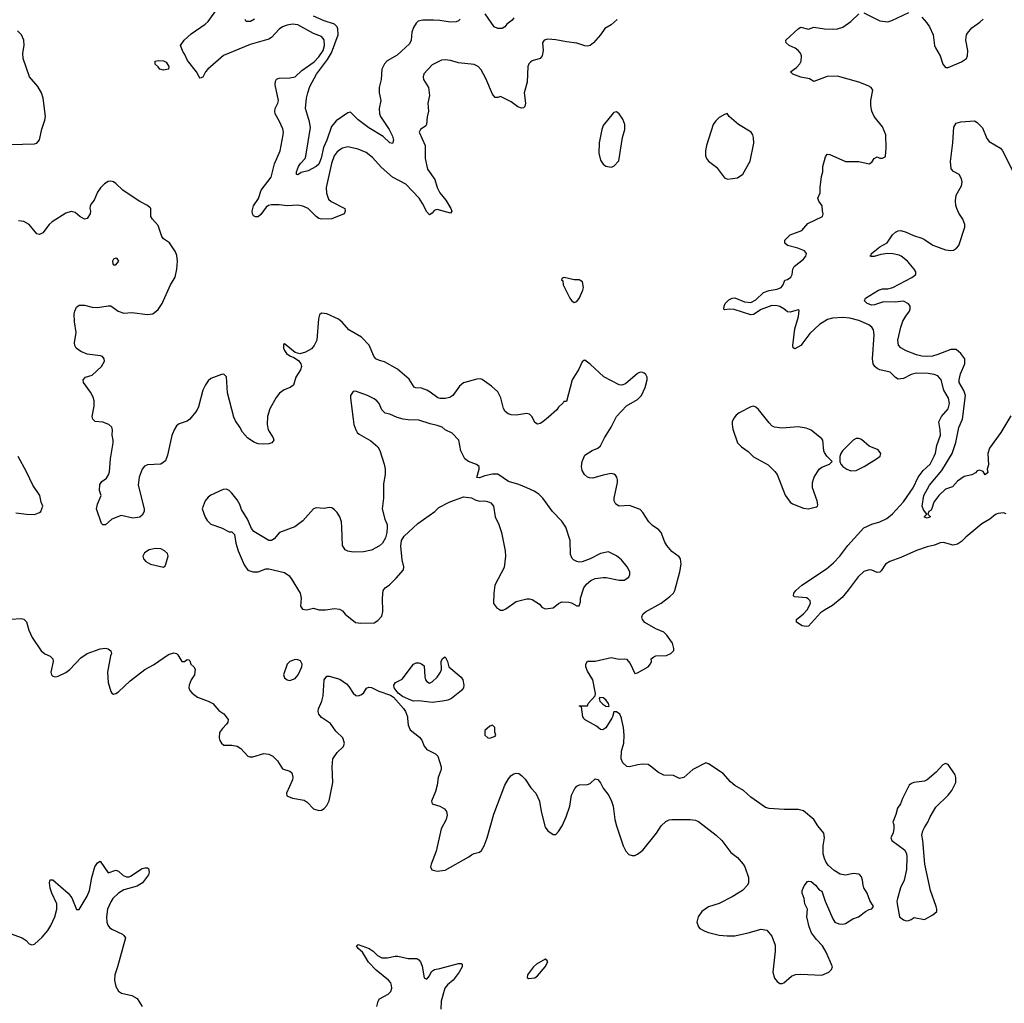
# Model space of a CAD drawing. Header units: inches. Extents: x 2134017 to 2292458, y 756222 to 916513.
# Tile 27 of 256: x 2201779 to 2209256, y 797834 to 805305. Entities that reach past the tile are written whole.
import ezdxf

# ---------------------------------------------------------------- set-up
doc = ezdxf.new("R2010")
doc.units = ezdxf.units.IN
doc.header["$MEASUREMENT"] = 0
doc.layers.add('C2709', color=7, linetype='Continuous')
doc.layers.add('C2800', color=7, linetype='Continuous')

msp = doc.modelspace()

# ---------------------------------------------------------------- linework, layer by layer
at = {"layer": 'C2709', "color": 5}
for points, elevation in [([(2203354.6, 800000), (2203362, 799990), (2203360.5, 799970), (2203350, 799953.2), (2203317.7, 799922.3), (2203295.8, 799890), (2203292.9, 799850), (2203298.3, 799830), (2203311.7, 799810), (2203330, 799794), (2203390, 799793.6), (2203430, 799786.5), (2203457, 799770), (2203510, 799712), (2203526.2, 799706.2), (2203550, 799705.5), (2203631.6, 799731.6), (2203670, 799727), (2203700.5, 799710), (2203736.4, 799676.4), (2203775.5, 799615.5), (2203830, 799596.3), (2203845.5, 799585.5), (2203852, 799552), (2203850.3, 799530), (2203804.4, 799430), (2203807.3, 799410), (2203850, 799392), (2203938, 799378), (2203962, 799362), (2204010, 799310.7), (2204050, 799298), (2204070, 799302), (2204090, 799314), (2204110, 799337.3), (2204128.5, 799371.5), (2204157.4, 799510), (2204151.2, 799630), (2204157.6, 799690), (2204190, 799739.1), (2204236.6, 799783.4), (2204246, 799810), (2204231.8, 799850), (2204180.3, 799900.4), (2204138, 799958), (2204077.8, 800000)], 320), ([(2204723.8, 800000), (2204727.5, 799947.5), (2204743.1, 799910), (2204815.8, 799855.8), (2204831.4, 799831.4), (2204850, 799787.7), (2204870, 799761.3), (2204937.3, 799730), (2204954.9, 799710), (2204980.3, 799630), (2204980.3, 799610), (2204955.3, 799550), (2204948.8, 799490), (2204936.9, 799443.1), (2204904.9, 799370), (2204911, 799350), (2204970, 799330.4), (2205004.9, 799310), (2205019.5, 799290), (2205023.9, 799263.9), (2205017.4, 799230), (2204980.4, 799159.6), (2204942.6, 798990), (2204902.6, 798890), (2204897.1, 798870), (2204907.4, 798847.4), (2204950, 798836.4), (2205010, 798844.9), (2205190, 798945.8), (2205210, 798960.9), (2205230, 798971.7), (2205270, 798981.3), (2205285.3, 798994.7), (2205306, 799030), (2205328.7, 799090), (2205380.3, 799270), (2205463.1, 799490), (2205490, 799538), (2205510, 799563), (2205530, 799576.4), (2205550, 799582.4), (2205570, 799578.4), (2205590, 799564.4), (2205616, 799536), (2205659.5, 799470), (2205697.6, 799430), (2205726.7, 799370), (2205739.5, 799290), (2205770, 799171.3), (2205790, 799142.8), (2205830, 799116), (2205850, 799116), (2205870, 799138), (2205897.5, 799182.5), (2205929.6, 799250.4), (2205955.8, 799330), (2205970, 799416), (2205993.9, 799466.1), (2206010, 799483), (2206030, 799494.4), (2206090, 799495.8), (2206110, 799504.4), (2206150, 799538.8), (2206170, 799534.8), (2206188.9, 799508.9), (2206210, 799466.8), (2206251.7, 799411.7), (2206272.7, 799370), (2206284.9, 799330), (2206298.7, 799230), (2206310, 799181), (2206360.7, 799030), (2206380.7, 798990), (2206404.9, 798964.9), (2206430, 798955.5), (2206450, 798955.5), (2206470, 798965.5), (2206510, 798998), (2206614.3, 799125.7), (2206650, 799180.7), (2206684.9, 799215.1), (2206710, 799228), (2206730, 799230.4), (2206869.6, 799230.4), (2206910, 799224.2), (2206934.6, 799214.6), (2207067.3, 799110), (2207110, 799070.7), (2207179.9, 798979.9), (2207230, 798940.7), (2207273.4, 798890), (2207285.5, 798870), (2207312.7, 798790), (2207313, 798750), (2207304.9, 798730), (2207268.6, 798691.4), (2207190, 798642), (2207090, 798592.3), (2207010, 798566.6), (2206958.8, 798530), (2206930.7, 798490), (2206922, 798450), (2206933.7, 798413.7), (2206943, 798403), (2206981.1, 798381.1), (2207010, 798370.7), (2207090.5, 798350.5), (2207150, 798345.5), (2207210, 798346), (2207310, 798368.2), (2207410, 798397.3), (2207451.3, 798390), (2207490, 798344.7), (2207514.6, 798274.6), (2207514.9, 798230), (2207499.1, 798070), (2207510, 798026), (2207530, 797998.8), (2207550, 797984.9), (2207570, 797984.9), (2207582, 797990), (2207640.5, 798039.5), (2207670, 798053.4), (2207710, 798056.3), (2207870, 798048.2), (2207922, 798070), (2207944, 798090), (2207951.9, 798111.9), (2207903.2, 798223.2), (2207874, 798270), (2207830, 798319), (2207792.7, 798370), (2207774.5, 798414.5), (2207756.2, 798490), (2207760.7, 798550), (2207740.7, 798590), (2207736.3, 798630), (2207720.5, 798670), (2207719.7, 798690), (2207734.7, 798725.3), (2207760.2, 798759.8), (2207770, 798762.8), (2207790, 798758), (2207823, 798730), (2207850, 798696), (2207870, 798684.7), (2207895.5, 798610), (2207954.4, 798474.4), (2207970, 798451), (2207998, 798438), (2208030, 798434.8), (2208050, 798440.7), (2208105.6, 798474.4), (2208149.6, 798490.4), (2208202, 798530), (2208230, 798546.8), (2208249, 798551), (2208262, 798570), (2208233.8, 798613.8), (2208215.1, 798670), (2208189.3, 798710), (2208182.7, 798730), (2208179.3, 798770), (2208170, 798795.3), (2208159, 798810), (2208150, 798816), (2208110, 798820.9), (2208050, 798807.3), (2208010, 798814.5), (2207963.5, 798843.5), (2207921.1, 798881.1), (2207903.9, 798903.9), (2207890, 798934), (2207881.1, 798970), (2207879.1, 799030), (2207889.6, 799090), (2207885.8, 799125.8), (2207840.7, 799180.7), (2207809.4, 799230), (2207730, 799296.9), (2207690, 799305.1), (2207585.1, 799305.1), (2207470, 799312.7), (2207441.5, 799321.5), (2207330, 799399), (2207274, 799450), (2207210, 799489.3), (2207177.2, 799517.2), (2207119.7, 799579.7), (2207010, 799652.3), (2206990, 799659.3), (2206891.3, 799610), (2206822, 799550), (2206790, 799541.2), (2206743.7, 799563.7), (2206670, 799567.3), (2206630, 799587.3), (2206570, 799636), (2206550, 799646.6), (2206510, 799649.6), (2206473.7, 799646.3), (2206410, 799629.6), (2206390, 799631.8), (2206359.7, 799659.7), (2206347.3, 799690), (2206349.8, 799749.8), (2206366, 799810), (2206369.8, 799870.2), (2206364.6, 799930), (2206350, 799997.2), (2206348.7, 800000)], 320), ([(2206275.2, 800000), (2206230, 799926), (2206206, 799910), (2206190, 799913.2), (2206160.1, 799940.1), (2206068, 799990), (2206061.7, 800000)], 320), ([(2201650, 798383.9), (2201798, 798330), (2201826.7, 798310), (2201850, 798284.4), (2201870, 798277.6), (2201890, 798283.7), (2201950, 798335.8), (2201992.5, 798387.5), (2202015.1, 798424.9), (2202044.9, 798490), (2202062, 798550), (2202061.9, 798590), (2202022.4, 798670), (2202011.1, 798708.9), (2202004, 798750), (2202010, 798770.7), (2202030, 798770.6), (2202147.6, 798670), (2202175, 798635), (2202210, 798547.3), (2202230, 798545.5), (2202290, 798646.7), (2202309.8, 798690), (2202325.5, 798790), (2202348.2, 798870), (2202370, 798900.7), (2202390, 798914), (2202450, 798825.5), (2202510, 798845.3), (2202530, 798837), (2202565.1, 798805.1), (2202590, 798793.4), (2202610, 798793.7), (2202621, 798799), (2202710, 798857.3), (2202730, 798864), (2202750, 798862.8), (2202757.1, 798857.1), (2202762, 798830), (2202757.1, 798810), (2202710.8, 798750), (2202670, 798724.2), (2202570, 798696.1), (2202530.1, 798669.9), (2202485.8, 798630), (2202470, 798605.6), (2202445.4, 798550), (2202436.8, 798490), (2202440.6, 798450), (2202447.7, 798427.7), (2202461.3, 798410), (2202478.1, 798398.1), (2202558.6, 798358.6), (2202570.3, 798350), (2202583.2, 798330), (2202522.2, 798110), (2202500.1, 798050), (2202499.1, 798010), (2202503.6, 797983.6), (2202510, 797962.4), (2202530, 797926.5), (2202550.6, 797910), (2202630, 797892.1), (2202670, 797871.3), (2202709.3, 797810)], 280), ([(2204489.8, 797810), (2204499.8, 797850), (2204512.3, 797867.7), (2204576.8, 797903.2), (2204596.2, 797923.8), (2204603.8, 797950), (2204602.4, 797970), (2204596.8, 797990), (2204579.8, 798010), (2204485.6, 798085.6), (2204426.5, 798146.5), (2204381.4, 798221.4), (2204349.6, 798250), (2204337, 798270), (2204350, 798281.6), (2204432.2, 798250), (2204464.2, 798230), (2204496.8, 798196.8), (2204530, 798178.5), (2204570, 798178.8), (2204630, 798191.2), (2204650, 798191.2), (2204730, 798175.4), (2204794.1, 798174.1), (2204810, 798164.4), (2204822, 798150), (2204834.9, 798114.9), (2204850, 798027.3), (2204870, 798018), (2204890, 798042), (2204905.3, 798074.7), (2204928.2, 798091.8), (2204970, 798098.7), (2205110, 798137.3), (2205130, 798137), (2205139.3, 798130), (2205139.1, 798110), (2205115.2, 798070), (2205070, 798010.8), (2205026.5, 797973.5), (2205007.7, 797950), (2204979.5, 797850), (2204976.3, 797790)], 280)]:
    msp.add_lwpolyline(points, dxfattribs=dict(at, elevation=elevation))
for points, elevation in [([(2205370, 799946), (2205350, 799938), (2205310, 799906), (2205311.6, 799871.6), (2205334, 799850), (2205350, 799846.8), (2205390, 799862), (2205394, 799870), (2205387.3, 799892.7), (2205386, 799930)], 340), ([(2208810, 799655.3), (2208790, 799644), (2208738.8, 799590), (2208670, 799532), (2208650, 799522), (2208568.7, 799511.3), (2208550, 799503.7), (2208534, 799490), (2208482, 799390), (2208468, 799350), (2208443.8, 799316.2), (2208433.2, 799266.8), (2208409.2, 799210), (2208415.8, 799190), (2208417.3, 799162.7), (2208412.1, 799127.9), (2208394, 799090), (2208400.7, 799070), (2208498.9, 798998.9), (2208512.2, 798972.2), (2208515.9, 798944.1), (2208513.4, 798850), (2208494.9, 798770), (2208468, 798710), (2208444, 798630), (2208438.8, 798610), (2208441, 798590), (2208461, 798490), (2208490, 798467.3), (2208510, 798460.7), (2208530, 798464), (2208548, 798470), (2208570, 798486), (2208650, 798471.3), (2208713.8, 798506.2), (2208742.7, 798530), (2208743.7, 798550), (2208738.4, 798570), (2208696.2, 798690), (2208652.7, 798890), (2208638, 799070), (2208629.4, 799110), (2208636.6, 799143.4), (2208648.7, 799168.7), (2208676, 799210), (2208693.2, 799250), (2208736.6, 799323.4), (2208830, 799416), (2208857.2, 799450), (2208888.7, 799510), (2208888.7, 799550), (2208882, 799570), (2208830, 799648)], 320), ([(2205770, 798168.7), (2205702.8, 798130), (2205680.7, 798110), (2205636, 798050), (2205632, 798030), (2205643.5, 798023.5), (2205690, 798027.3), (2205710, 798042.8), (2205770, 798111.3), (2205788.7, 798150), (2205782, 798162)], 320)]:
    msp.add_lwpolyline(points, close=True, dxfattribs=dict(at, elevation=elevation))
at = {"layer": 'C2800', "color": 5}
for points, elevation in [([(2206314.6, 805305.4), (2206270, 805265.4), (2206222, 805238), (2206188.5, 805190), (2206137.1, 805130), (2206110.7, 805110), (2206090, 805103.5), (2206070, 805105.7), (2206010, 805125.5), (2205930, 805135.7), (2205850, 805153), (2205790, 805157.6), (2205760.7, 805150), (2205748.9, 805130), (2205754.3, 805070), (2205746.5, 805030), (2205730, 805009.8), (2205670, 804991.8), (2205657.1, 804982.9), (2205644.4, 804970), (2205637.6, 804950), (2205632.2, 804830), (2205610.3, 804750), (2205618.6, 804670), (2205614, 804646), (2205605.8, 804634.2), (2205590, 804633), (2205561.8, 804641.8), (2205510, 804680.9), (2205430, 804722.7), (2205410, 804713.2), (2205390, 804713.2), (2205370, 804739), (2205318.3, 804858.3), (2205283.8, 804923.8), (2205259.5, 804950), (2205230, 804964.7), (2205110, 804976.5), (2205050, 804994.2), (2205010, 805000.5), (2204982.6, 804997.4), (2204910, 804961.6), (2204846.7, 804893.3), (2204841.6, 804870), (2204846, 804850), (2204883.8, 804790), (2204890.4, 804730), (2204878.4, 804670), (2204882.4, 804610), (2204872.8, 804567.2), (2204867.7, 804510), (2204862, 804498), (2204822.8, 804470), (2204813.4, 804450), (2204856.9, 804350), (2204857.1, 804250), (2204875.9, 804170), (2204932.4, 804090), (2204950.2, 804030), (2204969.4, 803990), (2205014.5, 803934.5), (2205053.4, 803870), (2205060.2, 803850), (2205050, 803834.7), (2204950, 803863.5), (2204925.4, 803854.6), (2204910, 803835.1), (2204890, 803822), (2204870, 803844.5), (2204838, 803910), (2204812.7, 803950), (2204710, 804055), (2204609.7, 804110), (2204523.8, 804183.8), (2204458.9, 804258.9), (2204410, 804297.4), (2204350, 804322.5), (2204270, 804338.4), (2204230, 804328.6), (2204210, 804317.6), (2204190, 804300.2), (2204167.9, 804270), (2204146.5, 804213.5), (2204106.5, 804030), (2204107.4, 803987.4), (2204122.6, 803942.6), (2204144, 803924), (2204247.3, 803870), (2204251, 803850), (2204242, 803830), (2204150, 803792.4), (2204070, 803789.8), (2204050, 803796), (2204030, 803809.8), (2203969.9, 803869.9), (2203930, 803888.8), (2203890, 803895.3), (2203810, 803891.7), (2203750, 803899.3), (2203690, 803898.4), (2203667.1, 803892.9), (2203650, 803880.5), (2203610, 803825.1), (2203590, 803807.6), (2203570, 803807.3), (2203555.3, 803815.3), (2203546, 803830), (2203544.5, 803850), (2203554, 803890), (2203592.5, 803947.5), (2203613.3, 804010), (2203688.2, 804110), (2203712.9, 804210), (2203757, 804310), (2203780.3, 804430), (2203782, 804450), (2203776, 804476), (2203752.6, 804532.6), (2203719.1, 804590), (2203716, 804610), (2203719.8, 804630), (2203739.7, 804670), (2203744.4, 804690), (2203717.7, 804810), (2203722, 804838), (2203730, 804852.2), (2203750, 804861.7), (2203830, 804862.5), (2203870, 804870.2), (2203920.9, 804919.1), (2204014.8, 804985.2), (2204050, 805022.4), (2204082.9, 805070), (2204094.1, 805110), (2204091.7, 805151.7), (2204070, 805176.2), (2204010, 805199.9), (2203890, 805265), (2203850, 805270.7), (2203810, 805264), (2203774, 805250), (2203750, 805234), (2203690.1, 805169.9), (2203670, 805156.4), (2203530, 805117.2), (2203327, 805033), (2203208.3, 804930), (2203191, 804910), (2203170, 804868.2), (2203150, 804861.6), (2203140.7, 804870), (2203120.5, 804910), (2203054, 804994), (2203030, 805046), (2203019.4, 805059.4), (2203000.9, 805110), (2203027.3, 805150), (2203081.5, 805198.5), (2203186.4, 805270), (2203208.8, 805290), (2203281.6, 805390)], 280), ([(2205530, 805318), (2205518.7, 805301.3), (2205478, 805270), (2205463, 805250), (2205441.7, 805238.3), (2205410, 805237.6), (2205382, 805250), (2205313.3, 805350)], 260), ([(2209270, 801552.5), (2209250, 801558.5), (2209210, 801554.8), (2209190, 801547.1), (2209144.7, 801510), (2209085.5, 801474.6), (2208964.7, 801375.3), (2208930, 801341.1), (2208899.7, 801320.3), (2208866.5, 801313.5), (2208793.3, 801333.3), (2208768, 801332), (2208726.4, 801313.6), (2208670, 801300.9), (2208590, 801274.3), (2208470, 801219.7), (2208387.4, 801190), (2208353.8, 801170), (2208321.5, 801118.5), (2208310, 801107.4), (2208290, 801107.1), (2208250, 801124.9), (2208230, 801127.4), (2208190, 801112.8), (2208145.7, 801074.3), (2208070, 800970.7), (2208024, 800916), (2207950, 800854.6), (2207890, 800821.1), (2207860.6, 800799.4), (2207770, 800699.7), (2207750, 800696.1), (2207721.2, 800701.2), (2207678, 800730), (2207678.4, 800750), (2207730, 800792.1), (2207757.8, 800822.2), (2207783.1, 800870), (2207782, 800890), (2207766.7, 800906.7), (2207752.5, 800912.5), (2207662, 800922), (2207656, 800930), (2207657, 800950), (2207671.5, 800970), (2207718.7, 801010), (2207905.3, 801134.7), (2207959.6, 801180.4), (2208007.7, 801230), (2208068.3, 801311.7), (2208190, 801444.5), (2208250, 801472.1), (2208310.4, 801490.4), (2208363.2, 801516.8), (2208407.1, 801552.9), (2208490, 801643.5), (2208564.1, 801750), (2208602.5, 801830), (2208640.4, 801879.6), (2208692.7, 801930), (2208724.2, 801990), (2208732.9, 802012.9), (2208743.4, 802070), (2208770.7, 802150), (2208769.8, 802190), (2208757.4, 802250), (2208778.5, 802290), (2208829.8, 802350), (2208839.4, 802390), (2208830.9, 802430), (2208797.4, 802490), (2208776, 802570), (2208750, 802600.5), (2208724, 802610), (2208678, 802618), (2208590, 802620.7), (2208548.4, 802610), (2208490, 802579.2), (2208450, 802575.4), (2208430, 802588), (2208388.9, 802628.9), (2208310, 802645.5), (2208290, 802655), (2208273.3, 802670), (2208260.7, 802690), (2208254.4, 802730), (2208266.8, 802910), (2208261.4, 802950), (2208249.8, 802969.8), (2208226.5, 802986.5), (2208150, 803020.3), (2208083.2, 803036.8), (2208030, 803044.1), (2207950, 803038.2), (2207911.8, 803028.2), (2207851.5, 802988.5), (2207778.7, 802921.3), (2207710, 802829.6), (2207665.6, 802805.6), (2207653.2, 802813.2), (2207649.7, 802830), (2207664, 802956), (2207694, 803050), (2207697.2, 803097.2), (2207690, 803102), (2207630, 803084.5), (2207610, 803086), (2207582.7, 803110), (2207550, 803126.3), (2207530, 803132), (2207490, 803134), (2207410, 803103.9), (2207350, 803065.1), (2207330, 803063.5), (2207204.8, 803104.7), (2207170, 803106.9), (2207130, 803101.2), (2207125.4, 803105.4), (2207127.3, 803130), (2207135.1, 803150), (2207162.7, 803177.3), (2207188.7, 803190), (2207210, 803192), (2207282.3, 803162.3), (2207330, 803156.5), (2207370, 803176.5), (2207427.8, 803232.2), (2207470, 803247.8), (2207530, 803257.7), (2207562, 803270), (2207575.8, 803290), (2207590, 803326.8), (2207610, 803332.2), (2207635.8, 803350), (2207644.4, 803370), (2207649.8, 803410.2), (2207659.6, 803430), (2207730, 803485.5), (2207749.4, 803510), (2207754.5, 803530), (2207739.3, 803550), (2207689, 803570), (2207609.2, 803590), (2207588.2, 803608.2), (2207589.6, 803630), (2207629, 803670), (2207717.1, 803702.9), (2207764.2, 803755.8), (2207875.3, 803810), (2207881.2, 803830), (2207874.2, 803854.2), (2207872.3, 803890), (2207846.6, 803926.6), (2207840.7, 803950), (2207858.4, 803990), (2207857.6, 804030), (2207866.5, 804113.5), (2207877, 804150), (2207878, 804190), (2207898, 804262), (2207910, 804284.7), (2207930, 804281), (2208050, 804228), (2208150, 804227.7), (2208228.7, 804211.3), (2208250, 804222), (2208268.7, 804250), (2208290, 804262), (2208310, 804252), (2208330, 804252), (2208350, 804262), (2208353.2, 804270), (2208359.3, 804330), (2208355.1, 804430), (2208329.7, 804490), (2208267.8, 804570), (2208249.7, 804610), (2208241.7, 804650), (2208240.9, 804690), (2208256.2, 804770), (2208243.7, 804790), (2208222.8, 804802.8), (2208150.8, 804830.8), (2207990, 804876.8), (2207910, 804873), (2207810, 804835.1), (2207776, 804856), (2207710, 804867.7), (2207649.3, 804890), (2207633.2, 804910), (2207677.3, 804942.7), (2207702.3, 804970), (2207712, 804990), (2207714.8, 805030), (2207707.3, 805050), (2207691.4, 805071.4), (2207668.2, 805088.2), (2207622.7, 805110), (2207598, 805130), (2207596, 805150), (2207690, 805236.3), (2207710, 805247.7), (2207770, 805233), (2207810, 805248.5), (2207890, 805236), (2207950, 805233.1), (2207990, 805235.6), (2208030, 805247.4), (2208090, 805290.4), (2208150, 805348.5)], 280), ([(2208190, 805357.6), (2208310, 805296.9), (2208370, 805289), (2208402.4, 805297.6), (2208530, 805358.7)], 280), ([(2203563, 805310), (2203530.7, 805290), (2203498, 805290), (2203490, 805306)], 260), ([(2205123.1, 805310), (2205110, 805295.6), (2205092.3, 805287.7), (2205050, 805285), (2204970, 805299.3), (2204922, 805302), (2204839.1, 805300.9), (2204805.9, 805294.1), (2204790, 805279.6), (2204770, 805246.6), (2204756.9, 805210), (2204751.2, 805150), (2204738.4, 805121.6), (2204645, 805035), (2204570, 804991.5), (2204550, 804969.6), (2204530, 804929), (2204523.5, 804850), (2204507.7, 804790), (2204509.4, 804749.4), (2204520.8, 804690), (2204508.5, 804631.5), (2204510.2, 804590.1), (2204518.2, 804570), (2204584.9, 804470), (2204610, 804419.1), (2204616.5, 804390), (2204610, 804365.2), (2204590, 804369.5), (2204538, 804418), (2204430, 804483.1), (2204350, 804545.4), (2204297, 804597), (2204290, 804601.6), (2204270, 804598), (2204182.7, 804537.3), (2204145.7, 804494.3), (2204110.3, 804390.3), (2204084.9, 804335.1), (2204067.8, 804252.2), (2204050, 804206.6), (2204030, 804189.7), (2203970, 804156.9), (2203916.3, 804143.7), (2203890, 804127.8), (2203882, 804130), (2203881.6, 804150), (2203896.8, 804190), (2203910, 804212.9), (2203946.9, 804250), (2203952.9, 804267.1), (2203986.7, 804486.7), (2203979.1, 804530), (2203949.8, 804630), (2203957.1, 804710), (2203965.7, 804750), (2203982.3, 804797.7), (2204031.7, 804890), (2204117.4, 805002.6), (2204146.1, 805053.9), (2204197, 805190), (2204194.7, 805234.7), (2204188.7, 805250), (2204169.9, 805269.9), (2204090, 805295), (2204010, 805332.9)], 260), ([(2208630, 805323), (2208664.8, 805284.8), (2208688.2, 805250), (2208714.9, 805190), (2208725.3, 805110), (2208732.7, 805090), (2208768.2, 805030), (2208790, 804966.8), (2208810, 804942.8), (2208830, 804942), (2208930, 804983.7), (2208969.5, 805010), (2208977.4, 805030), (2208979.7, 805070), (2208963.5, 805150), (2208969.7, 805190), (2208976.2, 805203.8), (2209010, 805243), (2209070, 805286), (2209094.5, 805310)], 280), ([(2201710, 804358), (2201890, 804361.3), (2201910, 804367.9), (2201930, 804393.4), (2201947.8, 804472.2), (2201970, 804540.7), (2201974.2, 804570), (2201957.1, 804710), (2201944.8, 804750), (2201917.5, 804797.5), (2201854.5, 804870), (2201806.2, 805010), (2201803.5, 805050), (2201812.8, 805110), (2201809.7, 805149.7), (2201791.5, 805190), (2201761, 805221)], 320), ([(2209304.8, 802295.2), (2209229, 802170), (2209143.8, 802050), (2209130.8, 802010), (2209134.9, 801925.1), (2209124.7, 801890), (2209130, 801866), (2209110, 801848), (2209094, 801874), (2209070, 801884), (2209050, 801877.2), (2209036.8, 801863.2), (2209010, 801848), (2208950, 801836), (2208899.9, 801800.1), (2208863.4, 801756.6), (2208810, 801739.6), (2208758.4, 801690), (2208720.2, 801639.7), (2208706.6, 801593.4), (2208699.3, 801580.7), (2208682, 801570), (2208674, 801550), (2208694, 801530), (2208670, 801518), (2208650, 801526), (2208650, 801532), (2208668, 801550), (2208641.6, 801581.6), (2208632.3, 801610), (2208644.2, 801690), (2208688, 801770), (2208780.4, 801879.6), (2208860.7, 802010), (2208887.5, 802092.5), (2208910, 802208), (2208937.3, 802270), (2208960.4, 802450), (2208948.9, 802488.9), (2208913.4, 802550), (2208912.1, 802570), (2208924.1, 802615.9), (2208955, 802690), (2208955.1, 802730), (2208925.3, 802770), (2208890, 802800.3), (2208850, 802798.8), (2208750, 802760.9), (2208710, 802749.9), (2208665.9, 802745.9), (2208628.6, 802748.6), (2208590, 802758.7), (2208509.2, 802790), (2208470, 802812.7), (2208453.4, 802833.4), (2208446, 802870), (2208469.7, 802970), (2208486.1, 803013.9), (2208507, 803053), (2208535.1, 803090), (2208542, 803110), (2208540.9, 803130), (2208527.9, 803147.9), (2208490, 803166), (2208430, 803158.5), (2208337.3, 803162.7), (2208270, 803138.7), (2208250, 803137.2), (2208213.6, 803150), (2208194, 803170), (2208202, 803190), (2208299.5, 803250), (2208330, 803259.6), (2208370, 803260.8), (2208410, 803271.2), (2208553.5, 803346.5), (2208582.7, 803370), (2208583.7, 803390), (2208572.3, 803410), (2208521.6, 803470), (2208473.6, 803510), (2208457, 803517), (2208410, 803526.8), (2208370, 803528.7), (2208318.2, 803521.8), (2208266.3, 803506.3), (2208245.6, 803505.6), (2208235.3, 803510), (2208243.7, 803516.3), (2208247.3, 803530), (2208310, 803580.3), (2208366.6, 803610), (2208407.3, 803670), (2208430, 803690.4), (2208450, 803700.5), (2208470, 803703), (2208510, 803690.4), (2208565.2, 803665.3), (2208630, 803645.7), (2208650, 803636.5), (2208711.7, 803591.7), (2208810, 803557.1), (2208850, 803551.2), (2208870, 803555.5), (2208893.5, 803570), (2208909.8, 803590), (2208955.8, 803730), (2208955.8, 803750), (2208940.5, 803790), (2208910, 803836), (2208894, 803870), (2208887.6, 803892.4), (2208885.1, 803930), (2208890, 803972), (2208930, 804042), (2208936, 804070), (2208930, 804095.3), (2208912.3, 804130), (2208870, 804151.8), (2208852.3, 804172.2), (2208846.9, 804226.9), (2208863.7, 804370), (2208872, 804488), (2208890, 804518), (2208926, 804530), (2209030, 804536), (2209050, 804524.7), (2209090, 804484.7), (2209123.4, 804403.4), (2209139.8, 804379.8), (2209226, 804330), (2209242, 804310), (2209318.5, 804158.6)], 260), ([(2206061.7, 800000), (2206055.3, 800010), (2206046, 800086), (2206028, 800090), (2206030, 800094), (2206090, 800094), (2206095.3, 800110), (2206149.5, 800170.5), (2206152.1, 800187.9), (2206131.7, 800291.7), (2206090, 800356), (2206076.9, 800390), (2206078.4, 800410), (2206090, 800432.7), (2206150, 800432.7), (2206270, 800459.5), (2206330, 800447.3), (2206369.5, 800450.5), (2206387.1, 800447.1), (2206415.5, 800415.5), (2206450, 800338), (2206470, 800342.8), (2206550, 800390.8), (2206570, 800412), (2206576, 800430), (2206573.2, 800450), (2206593.6, 800466.4), (2206610, 800472), (2206690, 800475.6), (2206722.7, 800490), (2206746, 800514), (2206746.6, 800530), (2206735.1, 800570), (2206693.2, 800630), (2206670, 800652), (2206610, 800677.6), (2206526.7, 800726.7), (2206508.1, 800748.1), (2206503.6, 800770), (2206511.3, 800790), (2206530, 800807.2), (2206650, 800872.9), (2206716.9, 800923.1), (2206743.1, 800950), (2206754, 800970), (2206792.3, 801110), (2206802.4, 801170), (2206798, 801210), (2206785.6, 801225.6), (2206730, 801266.6), (2206691.8, 801310), (2206676.9, 801336.9), (2206649.7, 801410), (2206631.3, 801430), (2206583.9, 801463.9), (2206556.4, 801490), (2206510, 801560.9), (2206490, 801583.7), (2206410, 801614.7), (2206330, 801609.7), (2206305.1, 801625.1), (2206293.3, 801650), (2206292.8, 801670), (2206319.6, 801790), (2206319.6, 801810), (2206314, 801830), (2206304.2, 801844.2), (2206290, 801853.6), (2206270, 801856.9), (2206210, 801846.3), (2206130, 801822.4), (2206105.3, 801825.3), (2206089.8, 801829.8), (2206067.6, 801850), (2206050, 801881.2), (2206044.8, 801910), (2206049.8, 801950.2), (2206070, 801997.3), (2206126.3, 802033.7), (2206170, 802050.5), (2206190, 802067.7), (2206219.7, 802130), (2206271.3, 802210), (2206311.3, 802290), (2206387.4, 802372.6), (2206470, 802420.4), (2206499.5, 802450), (2206527.3, 802510), (2206543.7, 802570), (2206542.7, 802590), (2206532.7, 802610), (2206520.1, 802620.1), (2206510, 802626), (2206490, 802626.6), (2206470, 802618.4), (2206380.3, 802539.7), (2206350.3, 802529.6), (2206330, 802531.2), (2206213.5, 802593.5), (2206110, 802689.3), (2206070, 802718), (2206063.6, 802716.4), (2206050, 802706), (2206026, 802650), (2205973.4, 802570), (2205930, 802406), (2205910, 802406), (2205906, 802394), (2205870, 802362), (2205857.5, 802342.5), (2205794.3, 802285.7), (2205750.2, 802249.8), (2205730, 802238), (2205710, 802233.6), (2205690, 802246), (2205669.7, 802289.6), (2205649.6, 802309.6), (2205630, 802314.5), (2205550, 802301.1), (2205510, 802303), (2205489.3, 802310), (2205466.6, 802330), (2205451.5, 802351.5), (2205432.3, 802432.3), (2205410, 802477.2), (2205362, 802522), (2205291, 802571), (2205276.2, 802576.2), (2205250, 802573.5), (2205150, 802546.6), (2205117.6, 802522.4), (2205068.5, 802450), (2205044.2, 802435.8), (2205010, 802428.7), (2204972, 802427.9), (2204953.4, 802433.4), (2204896.5, 802476.5), (2204870, 802490.9), (2204830, 802505.4), (2204787.8, 802507.8), (2204773.3, 802513.3), (2204735.2, 802575.2), (2204648.2, 802650), (2204550, 802705.7), (2204510, 802716.9), (2204484.2, 802730), (2204468.5, 802750), (2204432.9, 802832.9), (2204374.1, 802894.1), (2204278.3, 802950), (2204227.9, 803007.9), (2204200.9, 803030), (2204110, 803069.7), (2204070, 803077), (2204056.1, 803063.9), (2204046.8, 803033.2), (2204034, 802870), (2204015.8, 802830), (2203994.7, 802805.3), (2203950, 802779.1), (2203907.3, 802767.3), (2203870, 802777), (2203790, 802844), (2203783, 802837), (2203783, 802810), (2203790, 802791.3), (2203805.5, 802770), (2203830, 802750.8), (2203859.5, 802739.5), (2203895.1, 802715.1), (2203912.7, 802690), (2203917.6, 802670), (2203910, 802646), (2203874.9, 802590), (2203857.6, 802530), (2203833, 802510), (2203787.2, 802492.8), (2203752.3, 802467.7), (2203725.4, 802434.6), (2203677.3, 802350), (2203660.2, 802290), (2203657.6, 802230), (2203666, 802190), (2203702.7, 802130), (2203708.2, 802111.8), (2203693, 802090), (2203670, 802083.1), (2203630, 802079.7), (2203590, 802083), (2203556.4, 802096.4), (2203508.2, 802128.2), (2203471.1, 802171.1), (2203451.6, 802210), (2203417.3, 802257.2), (2203405.7, 802285.7), (2203356.2, 802470), (2203350, 802593.2), (2203330, 802612), (2203310, 802609.4), (2203230, 802579.5), (2203210, 802560.9), (2203190, 802532.3), (2203168.9, 802490), (2203136.7, 802363.3), (2203124.7, 802335.3), (2203071, 802270), (2203050, 802256), (2202990, 802236), (2202970, 802221.2), (2202950.7, 802190), (2202934.2, 802145.8), (2202902.4, 801997.6), (2202885.9, 801954.1), (2202850, 801929.8), (2202750, 801923.1), (2202727.4, 801912.6), (2202708.9, 801890), (2202684.9, 801830), (2202678.3, 801770), (2202724.2, 801590), (2202724.4, 801570), (2202710, 801540.9), (2202690, 801526), (2202637.7, 801517.7), (2202550, 801538.7), (2202478.8, 801510), (2202430, 801469.2), (2202410, 801468.7), (2202399, 801479), (2202361.6, 801590), (2202370, 801624.7), (2202397.2, 801690), (2202385.6, 801730), (2202386.6, 801773.4), (2202403.3, 801796.7), (2202437.6, 801822.4), (2202453.1, 801846.9), (2202460.7, 801870), (2202468, 801970), (2202488.3, 802090), (2202489.7, 802110), (2202480.7, 802150), (2202483.7, 802190), (2202479, 802210), (2202455.3, 802230), (2202410, 802247), (2202352.3, 802252.3), (2202333.2, 802270), (2202329.6, 802290), (2202344.8, 802370), (2202345.4, 802410), (2202336.8, 802436.8), (2202315.7, 802475.7), (2202264, 802550), (2202262, 802570), (2202278, 802590), (2202330, 802605.5), (2202400.9, 802670), (2202422.7, 802710), (2202421.2, 802730), (2202407.2, 802747.2), (2202392.8, 802752.8), (2202290, 802763.5), (2202243.9, 802783.9), (2202208.4, 802810), (2202198.7, 802830), (2202196.1, 802850), (2202207.8, 802930), (2202196.1, 803010), (2202193, 803070), (2202196.9, 803090), (2202210, 803120.7), (2202230, 803136.4), (2202270, 803137), (2202330, 803121.7), (2202370, 803117.8), (2202450, 803132.2), (2202470, 803130.4), (2202527.7, 803090), (2202570, 803074.6), (2202630, 803082), (2202750, 803064.9), (2202790, 803070.6), (2202830, 803104.9), (2202861.6, 803150), (2202923.1, 803290), (2202958.7, 803350), (2202972.2, 803410), (2202975.9, 803470), (2202972.7, 803512.7), (2202962.3, 803542.2), (2202917, 803610), (2202870, 803641.6), (2202857.8, 803657.8), (2202830, 803742.7), (2202787, 803790), (2202775.6, 803810), (2202773.6, 803870), (2202770, 803876), (2202750, 803894.5), (2202690, 803925.1), (2202601.3, 803981.3), (2202562.7, 804010), (2202510, 804060.9), (2202490, 804074.5), (2202470, 804079.5), (2202450, 804075.1), (2202422.8, 804057.2), (2202393.2, 804026.8), (2202370, 803994), (2202344.9, 803935.1), (2202323, 803910), (2202313, 803890), (2202310.6, 803870), (2202316.3, 803850), (2202314.9, 803830), (2202290, 803794), (2202270, 803789.2), (2202235.3, 803810), (2202200.1, 803840.1), (2202169, 803849), (2202130, 803835.6), (2202024.9, 803770), (2202003.8, 803750), (2201954.7, 803685.3), (2201930, 803674.5), (2201910, 803679.3), (2201850, 803749.6), (2201810, 803771.2), (2201790, 803775.8), (2201770, 803777.4)], 320), ([(2201750, 801558.7), (2201830, 801548), (2201890, 801546.8), (2201930, 801561), (2201939, 801570), (2201954, 801610), (2201941.5, 801641.5), (2201932.3, 801690), (2201879.5, 801770), (2201831.5, 801871.5), (2201766.3, 801986.3)], 340), ([(2201710.7, 800750.7), (2201790, 800756.3), (2201810.4, 800750.4), (2201830, 800731), (2201848.5, 800668.5), (2201872.5, 800612.5), (2201940.7, 800510), (2201968.8, 800488.8), (2202010.7, 800470), (2202030.6, 800450), (2202032.7, 800430), (2202016.3, 800350), (2202020.7, 800330), (2202030, 800318.8), (2202050, 800314), (2202070, 800318), (2202130, 800347), (2202159.6, 800370), (2202242, 800458), (2202290, 800490.4), (2202390, 800526), (2202430, 800530.5), (2202450, 800526), (2202471, 800510), (2202476, 800490), (2202467.3, 800472.7), (2202445.5, 800350), (2202450.5, 800270), (2202470, 800202), (2202478, 800190), (2202490, 800182.8), (2202510, 800187.7), (2202530, 800200.4), (2202616.9, 800283.1), (2202730, 800368.2), (2202795.9, 800404.1), (2202910, 800482.8), (2202950, 800494.8), (2202970, 800490.8), (2202980.7, 800480.7), (2203010, 800431.3), (2203030, 800431.3), (2203050, 800444.7), (2203062, 800442), (2203070, 800434), (2203078, 800410), (2203101, 800390), (2203112.2, 800372.2), (2203107.3, 800330), (2203082, 800290), (2203064.9, 800250), (2203063, 800230), (2203070.6, 800210), (2203087.7, 800190), (2203130, 800158.4), (2203210.8, 800130), (2203244.9, 800110), (2203290, 800058.8), (2203330, 800033.4), (2203354.6, 800000)], 320), ([(2204077.8, 800000), (2204070, 800005.4), (2204050.8, 800030.8), (2204046.2, 800050), (2204048.2, 800070), (2204073.8, 800130), (2204083.4, 800170), (2204091.2, 800290), (2204110, 800318.7), (2204130, 800318.9), (2204210, 800296), (2204260.4, 800260.4), (2204279.2, 800239.2), (2204310, 800190.6), (2204332.5, 800172.5), (2204350, 800170.4), (2204370, 800177.6), (2204390, 800190.6), (2204412.9, 800227.1), (2204430, 800235.3), (2204450, 800233.4), (2204505.4, 800205.4), (2204595.6, 800175.6), (2204618, 800158), (2204693.8, 800073.8), (2204708.7, 800050), (2204723.1, 800010), (2204723.8, 800000)], 320), ([(2206348.7, 800000), (2206335.1, 800030), (2206310, 800047.3), (2206291, 800049), (2206281.3, 800010), (2206275.2, 800000)], 320)]:
    msp.add_lwpolyline(points, dxfattribs=dict(at, elevation=elevation))
for points, elevation in [([(2202870, 804920.9), (2202842, 804930), (2202830, 804948), (2202807.3, 804967.3), (2202808, 804990), (2202830, 804994.8), (2202870, 804992), (2202890, 804982), (2202911, 804950), (2202910, 804929.6)], 280), ([(2206310, 804604.5), (2206290, 804600.7), (2206284.5, 804595.5), (2206210, 804500.9), (2206199, 804470), (2206180.2, 804370), (2206177.2, 804290), (2206190, 804238), (2206210, 804206.7), (2206230, 804192.2), (2206270, 804184.9), (2206290, 804192.7), (2206327.9, 804232.1), (2206357.3, 804410), (2206374.2, 804470), (2206373.1, 804510), (2206358.9, 804550), (2206330, 804589.6)], 320), ([(2207150, 804592.7), (2207130, 804586), (2207090, 804561.6), (2207063.9, 804536.1), (2207045.8, 804510), (2206993.8, 804350), (2206986.5, 804310), (2206987, 804270), (2206994.4, 804250), (2207010, 804230.5), (2207070, 804186), (2207130, 804104.9), (2207152.8, 804092.8), (2207230, 804103.7), (2207270, 804130.4), (2207325.1, 804230), (2207353.4, 804366.6), (2207351.9, 804410), (2207346.9, 804430), (2207332.8, 804450), (2207236.2, 804510), (2207165.2, 804570)], 320), ([(2202510, 803493.6), (2202490, 803485.2), (2202482.4, 803470), (2202484.9, 803450), (2202490, 803444), (2202510, 803443), (2202531.8, 803470), (2202519, 803490)], 340), ([(2205914, 803346), (2205898, 803342), (2205894, 803330), (2205902, 803322), (2205906, 803290), (2205956, 803190), (2205970, 803171.3), (2205990, 803158), (2206010, 803164.7), (2206030, 803191.3), (2206056, 803250), (2206059.3, 803270), (2206053.6, 803313.6), (2206028.4, 803328.4), (2205990, 803328.7)], 320), ([(2204330, 802482.7), (2204310, 802482), (2204290.8, 802450), (2204290.6, 802430), (2204310.7, 802270), (2204317.3, 802230), (2204330.5, 802190), (2204342, 802170), (2204356.7, 802156.7), (2204445.8, 802105.8), (2204499.6, 802059.6), (2204513, 802033), (2204546.4, 801930), (2204554, 801890), (2204554.9, 801850), (2204540.9, 801779.1), (2204540.9, 801670), (2204530.3, 801590), (2204550.3, 801510.3), (2204568.2, 801470), (2204570.4, 801449.6), (2204566.4, 801410), (2204555.5, 801370), (2204534, 801330), (2204511.9, 801308.1), (2204450, 801276.9), (2204390, 801262.4), (2204310, 801260.7), (2204270, 801267.3), (2204250, 801277.2), (2204229.5, 801310), (2204226, 801450), (2204221.6, 801490), (2204209.7, 801529.6), (2204190, 801561.2), (2204170, 801582.7), (2204150, 801596), (2204130, 801600.9), (2204090, 801592), (2204030, 801596.2), (2204010.5, 801589.5), (2203930, 801499), (2203867.3, 801452.7), (2203752, 801410), (2203710, 801362), (2203690, 801348.7), (2203670, 801348.7), (2203556.4, 801416.4), (2203540.2, 801440.2), (2203508.7, 801510), (2203463.7, 801583.7), (2203450, 801622), (2203430, 801659), (2203390, 801709.3), (2203370, 801729.2), (2203350, 801739.3), (2203323.5, 801736.5), (2203230, 801694), (2203210, 801679), (2203186, 801650), (2203164.7, 801590), (2203187.1, 801527.1), (2203202, 801502), (2203230, 801472), (2203310, 801444.7), (2203370, 801414), (2203390, 801414), (2203410, 801394), (2203421, 801330), (2203438.8, 801270), (2203483.5, 801163.5), (2203510, 801124.7), (2203550, 801111), (2203590, 801110.8), (2203646.8, 801133.2), (2203670, 801134.8), (2203790, 801107.3), (2203823.4, 801083.4), (2203841.1, 801061.1), (2203908.1, 800948.1), (2203917.3, 800910), (2203911, 800850), (2203927.3, 800827.3), (2203957.5, 800822.5), (2204010, 800836), (2204050, 800822), (2204102, 800822), (2204170, 800833.4), (2204207.5, 800827.5), (2204230, 800816), (2204251, 800790), (2204330, 800727.3), (2204370, 800720.7), (2204470, 800724), (2204498.9, 800741.1), (2204530, 800774), (2204537.2, 800810), (2204532.7, 800910), (2204539, 800970), (2204555.3, 800990), (2204586.8, 801013.2), (2204638, 801062), (2204693, 801127), (2204695.1, 801150), (2204682.2, 801202.2), (2204673.5, 801306.5), (2204678.4, 801350), (2204697.8, 801382.2), (2204801, 801479), (2204930, 801568.5), (2204961.5, 801598.6), (2205040.4, 801639.6), (2205150, 801680.4), (2205210, 801673.4), (2205238.3, 801658.3), (2205270, 801648.2), (2205310, 801650.3), (2205330, 801646.4), (2205355.6, 801635.6), (2205376.4, 801610), (2205390.3, 801530), (2205417.7, 801470), (2205437.7, 801410), (2205466, 801270), (2205468.9, 801230), (2205456.7, 801143.3), (2205388, 801010), (2205378.4, 800950), (2205377.3, 800870), (2205399.9, 800839.9), (2205430, 800818.8), (2205450, 800820.7), (2205470, 800830.6), (2205550, 800884.9), (2205630, 800907.3), (2205650, 800907.3), (2205670, 800901), (2205724.9, 800864.9), (2205743.4, 800843.4), (2205770, 800830.7), (2205830, 800838), (2205870, 800870.8), (2205896, 800884), (2205950, 800880.7), (2205970, 800874.8), (2206010, 800852), (2206027.3, 800852.7), (2206036.5, 800883.5), (2206037.2, 800910), (2206062, 800990), (2206082.7, 801017.3), (2206115.3, 801044.7), (2206150, 801059.3), (2206210, 801068.4), (2206231.9, 801068.1), (2206330, 801047.2), (2206370, 801048.7), (2206403.7, 801070), (2206411.8, 801090), (2206411.8, 801110), (2206392, 801150), (2206350, 801202), (2206310, 801232), (2206250, 801262.7), (2206190, 801251.3), (2206110, 801209.6), (2206050, 801186), (2206030, 801184), (2206010, 801189), (2205983.2, 801203.2), (2205973.2, 801213.2), (2205962.5, 801242.5), (2205957.7, 801350), (2205926.9, 801450), (2205895.4, 801495.4), (2205823.6, 801570), (2205751.3, 801670), (2205721.1, 801701.1), (2205684.4, 801724.4), (2205630, 801749.7), (2205570, 801774), (2205490, 801796.9), (2205410, 801854), (2205370, 801853.6), (2205310, 801841.5), (2205270, 801825.8), (2205250, 801827), (2205268.2, 801890), (2205267.3, 801910), (2205247.3, 801927.2), (2205186.6, 801950), (2205159.6, 801970), (2205129.7, 802030), (2205112.3, 802112.3), (2205063.1, 802163.1), (2205010.9, 802190.9), (2204986, 802210), (2204950, 802223.5), (2204894.9, 802234.9), (2204810, 802262.8), (2204730, 802264.8), (2204690.7, 802270.7), (2204644.2, 802284.2), (2204590, 802307.6), (2204555.3, 802315.3), (2204530, 802342.7), (2204507.6, 802390), (2204490.8, 802410.8), (2204470, 802425.6), (2204419.3, 802450)], 340), ([(2207350, 802369.6), (2207330, 802365.6), (2207241.6, 802318.4), (2207219.7, 802300.3), (2207202.4, 802277.6), (2207190.3, 802250), (2207188.9, 802230), (2207193.5, 802193.5), (2207230.4, 802090), (2207259.9, 802059.9), (2207310, 802025.5), (2207350, 801985.5), (2207463.4, 801923.4), (2207512.7, 801872.7), (2207530.4, 801850), (2207592.8, 801692.8), (2207630, 801639.1), (2207647.2, 801627.2), (2207730, 801594.4), (2207770, 801588.8), (2207830, 801606), (2207836, 801610), (2207839.1, 801620.9), (2207835.6, 801650), (2207799.6, 801750), (2207799.5, 801790), (2207811.8, 801830), (2207850, 801890.6), (2207870, 801905.5), (2207928, 801930), (2207948, 801950), (2207908.7, 801990), (2207890, 802018), (2207885.2, 802030), (2207877.2, 802110), (2207870, 802122), (2207790, 802187), (2207750, 802202.4), (2207690, 802213), (2207570, 802203.5), (2207510, 802211.2), (2207490, 802221.3), (2207470, 802241.6), (2207390, 802344.5), (2207370, 802362)], 320), ([(2208150, 802123.7), (2208130, 802123.7), (2208108.8, 802111.2), (2208027.7, 802030), (2208013.4, 802010), (2208006.4, 801986.4), (2208006, 801950), (2208014, 801930), (2208030.6, 801910), (2208058.8, 801890), (2208090, 801878.7), (2208130, 801882), (2208192.3, 801910), (2208286, 801970), (2208312.7, 801990), (2208317, 802010), (2208297.4, 802037.4), (2208230, 802065.1), (2208170, 802117)], 320), ([(2202810, 801289.3), (2202762, 801278), (2202725.8, 801254.2), (2202714.8, 801230), (2202718.8, 801210), (2202736, 801190), (2202772, 801170), (2202870, 801146.8), (2202882.7, 801157.3), (2202889.5, 801170.5), (2202906, 801230), (2202901.2, 801250), (2202879, 801270), (2202850, 801286)], 340), ([(2203870, 800445.1), (2203831, 800430), (2203811, 800410), (2203782.8, 800330), (2203790, 800306), (2203810, 800291), (2203830, 800286.8), (2203870, 800301), (2203894, 800330), (2203920.7, 800390), (2203922.9, 800410), (2203910, 800434), (2203890, 800442.9)], 340), ([(2204910, 800119.6), (2204810, 800131.6), (2204770, 800129.6), (2204750, 800135.6), (2204684.8, 800164.7), (2204652.3, 800190), (2204622.9, 800230), (2204620.7, 800250), (2204633.2, 800270), (2204683.5, 800296.5), (2204769.3, 800410), (2204790, 800419.1), (2204810, 800419.1), (2204830, 800413), (2204850, 800396), (2204854.8, 800314.8), (2204861, 800290), (2204870, 800278), (2204890, 800266), (2204910, 800276), (2204948.7, 800310), (2204973.2, 800350), (2204981.2, 800370), (2204979.3, 800430), (2204990, 800452), (2205010, 800464.7), (2205026.8, 800430), (2205037.3, 800390), (2205130.5, 800310), (2205144.9, 800290), (2205152.7, 800250), (2205147.7, 800230), (2205133.4, 800210), (2205058.8, 800150), (2205030, 800137), (2204990, 800129.6)], 320), ([(2206184.4, 800155.6), (2206178.8, 800150), (2206183.8, 800130), (2206205.9, 800105.9), (2206230, 800090.5), (2206250, 800088), (2206254, 800090), (2206251.2, 800110), (2206230, 800137.7), (2206210, 800154)], 320)]:
    msp.add_lwpolyline(points, close=True, dxfattribs=dict(at, elevation=elevation))

doc.saveas('drawing.dxf')
